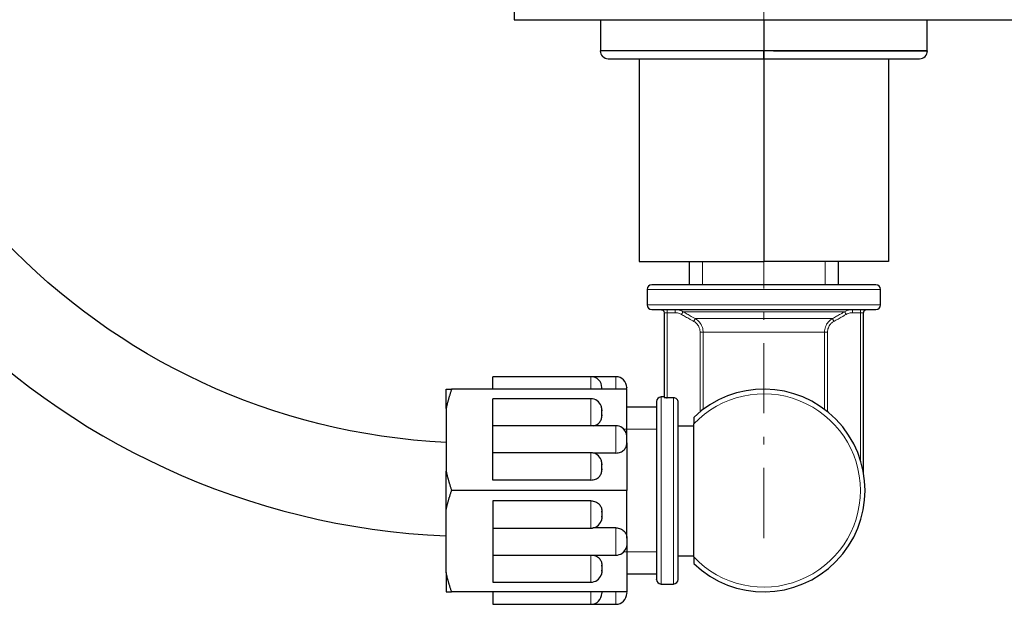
# Model space of a CAD drawing. Header units: millimetres. Extents: x 18 to 610, y -123 to 280.
# Tile 3 of 44: x 94 to 157, y 57 to 94. Entities that reach past the tile are written whole.
import ezdxf

# ---------------------------------------------------------------- set-up
doc = ezdxf.new("R2010")
doc.units = ezdxf.units.MM
doc.linetypes.add('CENTER', pattern=[8, 4.5, -1.5, 0.5, -1.5])
doc.linetypes.add('SOLID', pattern=[0])

# ---------------------------------------------------------------- blocks, each defined once
blk = doc.blocks.new('BlockOfViews_3')
at = {"linetype": 'SOLID', "lineweight": 30}
for p, q in [((125.252, 94.263, 79.944), (157.33, 94.263, 79.944)), ((130.795, 94.263, 31.219), (130.796, 92.263, 31.268)), ((141.291, 94.263, 41.444), (141.291, 92.263, 41.444)), ((151.786, 92.263, 31.268), (151.787, 94.263, 31.219)), ((133.291, 91.763, 35.563), (133.291, 78.763, 35.563)), ((141.291, 91.763, 40.182), (141.291, 78.763, 40.182)), ((149.291, 91.763, 35.563), (149.291, 78.763, 35.563)), ((133.291, 78.763, 35.563), (141.291, 78.763, 40.182)), ((136.491, 78.763, 30.944), (136.491, 77.263, 30.944)), ((149.291, 78.763, 35.563), (141.291, 78.763, 40.182)), ((146.091, 77.263, 30.944), (146.091, 78.763, 30.944)), ((133.791, 76.963, 30.944), (133.791, 75.963, 30.944)), ((148.791, 75.963, 30.944), (148.791, 76.963, 30.944)), ((134.692, 75.663, 31.526), (134.74, 75.658, 31.55)), ((134.74, 75.658, 31.55), (134.819, 75.62, 31.538)), ((134.819, 75.62, 31.538), (134.874, 75.55, 31.529)), ((134.874, 75.55, 31.529), (134.892, 75.463, 31.51)), ((134.891, 75.463, 31.494), (134.891, 70.038, 31.494)), ((147.688, 75.463, 31.526), (147.708, 75.55, 31.529)), ((147.691, 65.199, 31.494), (147.691, 75.463, 31.494)), ((147.708, 75.55, 31.529), (147.763, 75.62, 31.538)), ((147.763, 75.62, 31.538), (147.842, 75.658, 31.55)), ((147.842, 75.658, 31.55), (147.89, 75.663, 31.526)), ((130.191, 71.363, 32.944), (123.891, 71.363, 32.944)), ((131.791, 71.363, 30.942), (130.191, 71.363, 30.942)), ((132.491, 70.563, 34.697), (121.241, 70.563, 34.697)), ((132.491, 67.507, 36.462), (132.491, 70.563, 34.697)), ((130.191, 69.945, 35.417), (123.891, 69.944, 35.352)), ((134.891, 70.063, 30.944), (134.691, 70.063, 30.944)), ((135.491, 70.016, 31.694), (135.091, 70.016, 31.694)), ((135.791, 69.698, 31.694), (135.791, 69.714, 31.694)), ((120.891, 69.318, 35.416), (120.891, 65.308, 37.731)), ((130.891, 69.239, 35.462), (130.891, 69.183, 35.494)), ((130.891, 68.926, 35.643), (130.891, 68.852, 35.685)), ((134.391, 69.413, 30.944), (132.491, 69.412, 31)), ((136.791, 59.798, 35.544), (136.791, 68.328, 35.544)), ((131.791, 68.213, 36.417), (123.891, 68.212, 36.352)), ((136.791, 68.196, 31.694), (135.791, 68.196, 31.694)), ((132.491, 67.12, 36.685), (132.491, 64.063, 38.45)), ((130.191, 66.481, 37.417), (123.891, 66.48, 37.352)), ((131.791, 66.465, 37.064), (130.313, 66.465, 37.064)), ((130.891, 65.775, 37.462), (130.891, 65.719, 37.494)), ((130.891, 65.462, 37.643), (130.891, 65.388, 37.685)), ((130.191, 64.733, 38.064), (123.891, 64.733, 38.064)), ((132.491, 64.063, 38.45), (121.241, 64.063, 38.45)), ((132.491, 61.007, 36.685), (132.491, 64.063, 38.45)), ((130.191, 63.394, 38.064), (123.891, 63.394, 38.064)), ((120.891, 58.808, 35.416), (120.891, 62.818, 37.731)), ((130.891, 62.665, 37.643), (130.891, 62.739, 37.685)), ((130.891, 62.352, 37.462), (130.891, 62.407, 37.494)), ((123.891, 61.647, 37.352), (130.191, 61.646, 37.417)), ((131.791, 61.662, 37.064), (130.313, 61.662, 37.064)), ((132.491, 60.62, 36.462), (132.491, 57.563, 34.697)), ((123.891, 59.915, 36.352), (131.791, 59.914, 36.417)), ((135.791, 59.863, 30.944), (136.791, 59.863, 30.944)), ((130.891, 59.201, 35.643), (130.891, 59.275, 35.685)), ((130.891, 58.888, 35.462), (130.891, 58.943, 35.494)), ((123.891, 58.183, 35.352), (130.191, 58.182, 35.417)), ((132.491, 58.713, 30.944), (134.391, 58.713, 30.944)), ((132.491, 57.563, 34.697), (121.241, 57.563, 34.697)), ((134.691, 58.063, 30.944), (135.491, 58.063, 30.944)), ((123.891, 56.763, 32.944), (130.191, 56.763, 32.944)), ((130.191, 56.763, 30.942), (131.791, 56.763, 30.942))]:
    blk.add_line(p, q, dxfattribs=at)
at = {"linetype": 'SOLID', "lineweight": 9}
for p, q in [((137.352, 78.763, 35.839), (137.352, 77.263, 35.839)), ((145.23, 78.763, 35.839), (145.23, 77.263, 35.839)), ((132.287, 68.002, 36.389), (134.391, 68.002, 36.389)), ((132.287, 60.125, 36.389), (134.391, 60.125, 36.389))]:
    blk.add_line(p, q, dxfattribs=at)
at = {"color": 196, "linetype": 'SOLID', "lineweight": 9}
for p, q in [((135.091, 70.016, 31.694), (135.091, 75.463, 31.694)), ((135.091, 75.463, 31.694), (135.602, 75.463, 31.694)), ((146.98, 75.463, 31.694), (147.491, 75.463, 31.694)), ((147.491, 75.463, 31.694), (147.491, 66.015, 31.694)), ((137.2, 74.22, 31.694), (137.2, 69.114, 31.694)), ((137.395, 69.266, 31.849), (137.395, 74.22, 31.849)), ((145.187, 74.22, 31.849), (145.187, 69.266, 31.849)), ((145.382, 69.114, 31.694), (145.382, 74.22, 31.694))]:
    blk.add_line(p, q, dxfattribs=at)
at = {"color": 6, "linetype": 'CENTER', "lineweight": 9}
blk.add_lwpolyline([(141.291, 61.013), (141.291, 97.613)], dxfattribs=at)
at = {"linetype": 'SOLID', "lineweight": 30, "extrusion": (-3.54633e-09, -3.06925e-09, 1)}
blk.add_arc((122.951, 109.163, 31.961), 48.059, 180.08387, 267.54095, dxfattribs=at)
at = {"linetype": 'SOLID', "lineweight": 30, "extrusion": (-3.71961e-10, -2.41385e-09, -1)}
blk.add_arc((-122.887, 109.099, -31.045), 41.996, 272.72597, 359.99392, dxfattribs=at)
at = {"linetype": 'SOLID', "lineweight": 30, "extrusion": (1, 0, 0)}
for centre, radius, start, end in [((96.763, 79.944, 125.252), 2.5, 90, 180), ((92.263, 40.944, 141.291), 0.5, 90, 180), ((62.645, 37.4, 123.891), 1, 41.53695, 182.77043), ((62.645, 37.4, 130.891), 0.3, 71.81031, 168.18969), ((60.913, 36.4, 123.891), 1, 42.76628, 182.77043), ((60.913, 36.4, 132.491), 0.3, 71.81031, 168.18969), ((59.181, 35.4, 123.891), 1, 42.76628, 182.77044), ((64.063, 30.944, 120.891), 6.9, 139.60486, 160.39514), ((59.181, 35.4, 130.891), 0.3, 71.81031, 168.18969), ((57.763, 32.944, 123.891), 1, 101.53696, 180), ((57.763, 32.944, 130.891), 0.3, 131.81031, 196.875), ((57.763, 30.944, 132.491), 0.3, 146.39349, 197.01848)]:
    blk.add_arc(centre, radius, start, end, dxfattribs=at)
at = {"linetype": 'SOLID', "lineweight": 30, "extrusion": (0, -1, 0)}
for centre, radius, start, end in [((141.291, 30.944, -92.263), 10.5, 90, 180), ((141.291, 30.944, -92.263), 10.5, 93.3971, 178.23529), ((141.291, 30.944, -92.263), 10.5, 0, 90), ((141.291, 30.944, -77.263), 7.2, 0, 180)]:
    blk.add_arc(centre, radius, start, end, dxfattribs=at)
at = {"linetype": 'SOLID', "lineweight": 30}
for centre, radius, start, end in [((131.297, 92.269, 30.944), 0.506, 180.66578, 269.33422), ((151.287, 92.267, 30.944), 0.504, 270.44248, 359.55752), ((134.106, 76.948, 30.944), 0.316, 92.75839, 177.24453), ((148.491, 76.963, 30.944), 0.3, 0.00638, 89.99362), ((134.118, 75.99, 30.944), 0.328, 184.73178, 265.26676), ((148.491, 75.963, 30.944), 0.3, 270.00148, 359.99707), ((147.891, 75.463, 31.494), 0.2, 177.58906, 179.99999), ((147.891, 75.463, 31.494), 0.2, 150.81857, 158.43646), ((147.891, 75.463, 31.494), 0.2, 126.16506, 133.13864), ((147.891, 75.463, 31.494), 0.2, 100.91411, 105.77283), ((147.891, 75.463, 31.494), 0.2, 90, 92.2315), ((130.191, 70.663, 32.944), 0.7, 359.99979, 90.00021), ((131.785, 70.658, 30.944), 0.706, 0.47335, 89.52603), ((141.291, 64.063, 35.244), 6.5, 226.18694, 133.81306), ((130.188, 69.244, 35.321), 0.701, 19.97647, 89.75452), ((134.704, 69.75, 30.944), 0.314, 92.4628, 177.53574), ((131.788, 67.512, 36.321), 0.701, 19.97428, 89.75548), ((130.188, 65.78, 37.321), 0.701, 19.97647, 89.75452), ((130.188, 62.347, 37.417), 0.701, 270.24548, 340.02353), ((131.788, 60.615, 36.417), 0.701, 270.2445, 340.02579), ((130.188, 58.883, 35.417), 0.701, 270.24548, 340.02353), ((134.691, 58.363, 30.944), 0.3, 180.00301, 269.99699), ((135.491, 58.363, 30.944), 0.3, 270.00301, 359.99699), ((130.191, 57.463, 32.944), 0.7, 270.0003, 0.00001), ((131.785, 57.469, 30.942), 0.706, 270.47347, 359.52685)]:
    blk.add_arc(centre, radius, start, end, dxfattribs=at)
at = {"linetype": 'SOLID', "lineweight": 30, "extrusion": (0, 1, 0)}
for centre, radius, start, end in [((-141.291, 30.944, 91.763), 10, 358.65672, 90), ((-141.291, 30.944, 91.763), 10, 90, 181.34328), ((-141.291, 30.944, 92.263), 10.5, 93.3971, 178.23529)]:
    blk.add_arc(centre, radius, start, end, dxfattribs=at)
at = {"linetype": 'SOLID', "lineweight": 30, "extrusion": (-1, 0, -1.22461e-16)}
blk.add_arc((-92.263, 40.944, -141.291), 0.5, 0, 90, dxfattribs=at)
at = {"color": 196, "linetype": 'SOLID', "lineweight": 9, "extrusion": (-2.61361e-16, 1, 0)}
blk.add_arc((-141.291, 30.944, 76.963), 7.5, 0, 180, dxfattribs=at)
at = {"color": 196, "linetype": 'SOLID', "lineweight": 9, "extrusion": (2.61361e-16, -1, 0)}
blk.add_arc((141.291, 30.944, -75.963), 7.5, 0, 180, dxfattribs=at)
at = {"linetype": 'SOLID', "lineweight": 30, "extrusion": (-4.44089e-16, 1, 0)}
blk.add_arc((-141.291, 30.944, 75.663), 7.2, 0, 180, dxfattribs=at)
at = {"linetype": 'SOLID', "lineweight": 30, "extrusion": (0, 0, -1)}
for start, end in [(90, 92.48161), (101.52116, 105.78361), (126.06937, 132.88817), (150.80001, 157.92478), (178.85981, 179.99999)]:
    blk.add_arc((-134.691, 75.463, -31.494), 0.2, start, end, dxfattribs=at)
at = {"color": 196, "linetype": 'SOLID', "lineweight": 9, "extrusion": (1.53134e-16, 1, 0)}
blk.add_arc((-135.091, 31.494, 75.463), 0.2, 0, 90, dxfattribs=at)
at = {"color": 196, "linetype": 'SOLID', "lineweight": 9, "extrusion": (-1, 0, 0)}
for centre, radius, start, end in [((-75.463, 31.894, -135.091), 0.2, 180, 270), ((-75.463, 31.894, -135.602), 0.2, 180, 270), ((-75.463, 31.894, -146.98), 0.2, 180, 270), ((-75.463, 31.894, -147.491), 0.2, 180, 270), ((-70.363, 30.944, -131.791), 1, 101.53696, 180.14348), ((-62.645, 37.4, -130.191), 1, 0.93751, 138.46305), ((-60.913, 36.4, -131.791), 1, 0.93751, 138.46305), ((-59.181, 35.4, -130.191), 1, 0.93751, 137.10513), ((-57.763, 32.944, -130.191), 1, 0, 78.46304)]:
    blk.add_arc(centre, radius, start, end, dxfattribs=at)
at = {"color": 196, "linetype": 'SOLID', "lineweight": 9, "extrusion": (-0.869436, 0.494046, 0)}
blk.add_arc((-132.711, 31.894, -81.021), 0.2, 185.07664, 270, dxfattribs=at)
at = {"color": 196, "linetype": 'SOLID', "lineweight": 9, "extrusion": (-3.37201e-16, 1, -5.30734e-32)}
blk.add_arc((-141.291, 30.944, 75.529), 5.268, 10.19369, 169.80631, dxfattribs=at)
at = {"color": 196, "linetype": 'SOLID', "lineweight": 9, "extrusion": (-0.869436, -0.494046, 1.097e-15)}
blk.add_arc((6.897, 31.894, -164.666), 0.2, 185.07664, 270, dxfattribs=at)
at = {"color": 196, "linetype": 'SOLID', "lineweight": 9, "extrusion": (-1.53134e-16, 1, 0)}
blk.add_arc((-147.491, 31.494, 75.463), 0.2, 90, 180, dxfattribs=at)
at = {"color": 196, "linetype": 'SOLID', "lineweight": 9, "extrusion": (-0.87068, 0.49185, 0)}
blk.add_arc((-132.505, 31.894, -82.254), 0.2, 185.92698, 270, dxfattribs=at)
at = {"color": 196, "linetype": 'SOLID', "lineweight": 9, "extrusion": (4.44089e-16, -1, 0)}
blk.add_arc((141.291, 30.944, -75.086), 4.5, 11.91859, 168.08141, dxfattribs=at)
at = {"color": 196, "linetype": 'SOLID', "lineweight": 9, "extrusion": (-0.87068, -0.49185, -1.09213e-15)}
blk.add_arc((6.483, 31.894, -163.784), 0.2, 185.92698, 270, dxfattribs=at)
at = {"color": 196, "linetype": 'SOLID', "lineweight": 9, "extrusion": (0, 1, 0)}
blk.add_arc((-137.2, 31.894, 74.22), 0.2, 193.07289, 270, dxfattribs=at)
at = {"color": 196, "linetype": 'SOLID', "lineweight": 9, "extrusion": (-4.44089e-16, 1, 0)}
blk.add_arc((-141.291, 30.944, 74.22), 4, 13.07289, 166.92711, dxfattribs=at)
at = {"color": 196, "linetype": 'SOLID', "lineweight": 9, "extrusion": (4.55905e-15, -1, 0)}
blk.add_arc((145.382, 31.894, -74.22), 0.2, 193.07289, 270, dxfattribs=at)
at = {"linetype": 'SOLID', "lineweight": 30, "extrusion": (-1, 0, 0)}
for centre, radius, start, end in [((-70.363, 32.944, -123.891), 1, 101.53696, 180), ((-64.063, 30.944, -120.891), 6.9, 139.60486, 160.39514), ((-70.363, 32.944, -130.891), 0.3, 131.81031, 196.875), ((-70.363, 30.944, -132.491), 0.3, 146.39349, 197.01848), ((-68.945, 35.4, -123.891), 1, 42.76628, 182.77044), ((-64.063, 30.944, -135.791), 5.7, 358.5, 172.43916), ((-68.945, 35.4, -130.891), 0.3, 71.81031, 168.18969), ((-67.213, 36.4, -123.891), 1, 42.76628, 182.77043), ((-67.213, 36.4, -132.491), 0.3, 71.81031, 168.18969), ((-65.481, 37.4, -123.891), 1, 41.53695, 182.77043), ((-65.481, 37.4, -130.891), 0.3, 71.81031, 168.18969), ((-64.063, 30.944, -120.891), 6.9, 79.60486, 100.39514)]:
    blk.add_arc(centre, radius, start, end, dxfattribs=at)
at = {"color": 196, "linetype": 'SOLID', "lineweight": 9, "extrusion": (1, 0, 0)}
for centre, start, end in [((70.363, 32.944, 130.191), 0, 78.46304), ((68.945, 35.4, 130.191), 0.93751, 137.10513), ((67.213, 36.4, 131.791), 0.93751, 138.46305), ((65.481, 37.4, 130.191), 0.93751, 138.46305), ((57.763, 30.944, 131.791), 101.53696, 180.14348)]:
    blk.add_arc(centre, 1, start, end, dxfattribs=at)
at = {"color": 196, "linetype": 'SOLID', "lineweight": 9, "extrusion": (0, 0, -1)}
blk.add_arc((-141.291, 64.063, -35.544), 6.2, 43.46402, 316.53598, dxfattribs=at)
at = {"linetype": 'SOLID', "lineweight": 30, "extrusion": (1, 1.36643e-15, 0)}
for start, end in [(358.47458, 180), (180, 181.52542)]:
    blk.add_arc((64.063, 30.944, 134.391), 5.7, start, end, dxfattribs=at)
at = {"color": 196, "linetype": 'SOLID', "lineweight": 9, "extrusion": (-1, -1.4803e-16, 0)}
blk.add_arc((-64.063, 30.944, -134.691), 6, 0, 180, dxfattribs=at)
at = {"color": 196, "linetype": 'SOLID', "lineweight": 9, "extrusion": (1, 1.4803e-16, 0)}
blk.add_arc((64.063, 30.944, 135.491), 6, 7.18076, 180, dxfattribs=at)
at = {"color": 196, "linetype": 'SOLID', "lineweight": 9}
for points, knots in [([(136.106, 75.529, 31.877), (136.087, 75.541, 31.878), (136.067, 75.551, 31.878), (136.014, 75.577, 31.88), (135.981, 75.591, 31.881), (135.892, 75.623, 31.885), (135.836, 75.638, 31.887), (135.721, 75.658, 31.891), (135.661, 75.663, 31.893), (135.602, 75.663, 31.894)], [0, 0, 0, 0, 0.0542814, 0.0542814, 0.1411317, 0.1411317, 0.2800922, 0.2800922, 0.4233952, 0.4233952, 0.4233952, 0.4233952]), ([(135.602, 75.463, 31.694), (135.649, 75.463, 31.694), (135.698, 75.459, 31.694), (135.791, 75.443, 31.694), (135.835, 75.431, 31.694), (135.907, 75.405, 31.694), (135.933, 75.394, 31.694), (135.976, 75.374, 31.694), (135.992, 75.365, 31.694), (136.008, 75.356, 31.694)], [-0.4233952, -0.4233952, -0.4233952, -0.4233952, -0.2800922, -0.2800922, -0.1411317, -0.1411317, -0.0542814, -0.0542814, 0, 0, 0, 0]), ([(136.008, 75.356, 31.694), (136.096, 75.306, 31.694), (136.184, 75.256, 31.694), (136.358, 75.157, 31.694), (136.444, 75.109, 31.694), (136.583, 75.03, 31.694), (136.636, 75, 31.694), (136.723, 74.951, 31.694), (136.757, 74.932, 31.694), (136.79, 74.913, 31.694)], [0, 0, 0, 0, 0.3043719, 0.3043719, 0.5995205, 0.5995205, 0.7839883, 0.7839883, 0.8992807, 0.8992807, 0.8992807, 0.8992807]), ([(136.888, 75.086, 31.874), (136.854, 75.105, 31.874), (136.821, 75.124, 31.874), (136.734, 75.173, 31.874), (136.681, 75.203, 31.875), (136.542, 75.282, 31.875), (136.456, 75.331, 31.876), (136.282, 75.429, 31.876), (136.194, 75.479, 31.876), (136.106, 75.529, 31.877)], [-0.8992807, -0.8992807, -0.8992807, -0.8992807, -0.7839883, -0.7839883, -0.5995205, -0.5995205, -0.3043719, -0.3043719, 0, 0, 0, 0]), ([(146.476, 75.529, 31.877), (146.442, 75.51, 31.877), (146.409, 75.491, 31.877), (146.322, 75.442, 31.876), (146.269, 75.412, 31.876), (146.13, 75.333, 31.876), (146.044, 75.284, 31.875), (145.87, 75.186, 31.875), (145.782, 75.136, 31.874), (145.694, 75.086, 31.874)], [-0.8992807, -0.8992807, -0.8992807, -0.8992807, -0.7839883, -0.7839883, -0.5995205, -0.5995205, -0.3043719, -0.3043719, 0, 0, 0, 0]), ([(145.792, 74.913, 31.694), (145.88, 74.963, 31.694), (145.968, 75.013, 31.694), (146.142, 75.111, 31.694), (146.228, 75.16, 31.694), (146.367, 75.239, 31.694), (146.42, 75.269, 31.694), (146.507, 75.318, 31.694), (146.541, 75.337, 31.694), (146.574, 75.356, 31.694)], [0, 0, 0, 0, 0.3043719, 0.3043719, 0.5995205, 0.5995205, 0.7839883, 0.7839883, 0.8992807, 0.8992807, 0.8992807, 0.8992807]), ([(146.98, 75.663, 31.894), (146.958, 75.663, 31.894), (146.935, 75.663, 31.893), (146.877, 75.659, 31.891), (146.841, 75.654, 31.89), (146.748, 75.638, 31.887), (146.692, 75.624, 31.885), (146.582, 75.584, 31.881), (146.527, 75.559, 31.879), (146.476, 75.529, 31.877)], [0, 0, 0, 0, 0.0542814, 0.0542814, 0.1411317, 0.1411317, 0.2800922, 0.2800922, 0.4233952, 0.4233952, 0.4233952, 0.4233952]), ([(146.574, 75.356, 31.694), (146.616, 75.38, 31.694), (146.659, 75.4, 31.694), (146.748, 75.432, 31.694), (146.793, 75.443, 31.694), (146.868, 75.456, 31.694), (146.897, 75.46, 31.694), (146.944, 75.463, 31.694), (146.962, 75.463, 31.694), (146.98, 75.463, 31.694)], [-0.4233952, -0.4233952, -0.4233952, -0.4233952, -0.2800922, -0.2800922, -0.1411317, -0.1411317, -0.0542814, -0.0542814, 0, 0, 0, 0]), ([(136.79, 74.913, 31.694), (136.873, 74.866, 31.694), (136.948, 74.805, 31.694), (137.069, 74.663, 31.694), (137.117, 74.582, 31.694), (137.17, 74.442, 31.694), (137.184, 74.385, 31.694), (137.197, 74.292, 31.694), (137.2, 74.256, 31.694), (137.2, 74.22, 31.694)], [-0.8392301, -0.8392301, -0.8392301, -0.8392301, -0.555183, -0.555183, -0.2797434, -0.2797434, -0.1075936, -0.1075936, 0, 0, 0, 0]), ([(137.395, 74.22, 31.849), (137.395, 74.265, 31.849), (137.391, 74.31, 31.849), (137.375, 74.426, 31.85), (137.358, 74.497, 31.851), (137.292, 74.672, 31.855), (137.233, 74.773, 31.858), (137.083, 74.951, 31.865), (136.99, 75.028, 31.869), (136.888, 75.086, 31.874)], [0, 0, 0, 0, 0.1075936, 0.1075936, 0.2797434, 0.2797434, 0.555183, 0.555183, 0.8392301, 0.8392301, 0.8392301, 0.8392301]), ([(145.694, 75.086, 31.874), (145.655, 75.064, 31.872), (145.618, 75.039, 31.87), (145.525, 74.969, 31.866), (145.472, 74.919, 31.864), (145.351, 74.777, 31.858), (145.291, 74.676, 31.855), (145.209, 74.458, 31.85), (145.187, 74.338, 31.849), (145.187, 74.22, 31.849)], [0, 0, 0, 0, 0.1075862, 0.1075862, 0.2797241, 0.2797241, 0.5551447, 0.5551447, 0.8391722, 0.8391722, 0.8391722, 0.8391722]), ([(145.382, 74.22, 31.694), (145.382, 74.315, 31.694), (145.4, 74.41, 31.694), (145.466, 74.585, 31.694), (145.515, 74.665, 31.694), (145.612, 74.779, 31.694), (145.655, 74.819, 31.694), (145.73, 74.875, 31.694), (145.761, 74.895, 31.694), (145.792, 74.913, 31.694)], [-0.8391722, -0.8391722, -0.8391722, -0.8391722, -0.5551447, -0.5551447, -0.2797241, -0.2797241, -0.1075862, -0.1075862, 0, 0, 0, 0])]:
    blk.add_open_spline(points, degree=3, knots=knots, dxfattribs=at)
at = {"linetype": 'SOLID', "lineweight": 30}
for points in [[(137.136, 74.887, 30.027), (137.138, 74.885, 30.027), (137.14, 74.883, 30.027), (137.141, 74.881, 30.027)], [(137.141, 74.881, 30.027), (137.141, 74.881, 30.027), (137.142, 74.881, 30.027), (137.142, 74.881, 30.027)]]:
    blk.add_open_spline(points, degree=3, dxfattribs=at)
for points, weights in [([(120.891, 70.563, 33.26), (121.024, 70.563, 33.948), (121.241, 70.563, 34.697)], [1, 1.01542290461, 1.0208149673]), ([(121.241, 70.563, 34.697), (121.024, 69.915, 35.072), (120.891, 69.318, 35.416)], [1.0208149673, 1.01542290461, 1]), ([(120.891, 65.308, 37.731), (121.024, 64.712, 38.076), (121.241, 64.063, 38.45)], [1, 1.01542290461, 1.0208149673]), ([(120.891, 62.818, 37.731), (121.024, 63.415, 38.076), (121.241, 64.063, 38.45)], [1, 1.01542290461, 1.0208149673]), ([(121.241, 57.563, 34.697), (121.024, 58.212, 35.072), (120.891, 58.808, 35.416)], [1.0208149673, 1.01542290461, 1]), ([(120.891, 57.563, 33.26), (121.024, 57.563, 33.948), (121.241, 57.563, 34.697)], [1, 1.01542290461, 1.0208149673])]:
    blk.add_rational_spline(points, weights, degree=2, dxfattribs=at)
for points, knots in [([(134.891, 70.038, 31.494), (134.891, 70.036, 31.52), (134.896, 70.033, 31.546), (134.916, 70.028, 31.596), (134.932, 70.025, 31.618), (134.967, 70.021, 31.654), (134.99, 70.02, 31.669), (135.039, 70.017, 31.689), (135.066, 70.016, 31.694), (135.091, 70.016, 31.694)], [-0.9062347, -0.9062347, -0.9062347, -0.9062347, -0.8304652, -0.8304652, -0.7546956, -0.7546956, -0.6793595, -0.6793595, -0.6040235, -0.6040235, -0.6040235, -0.6040235]), ([(135.791, 69.714, 31.694), (135.791, 69.751, 31.694), (135.782, 69.795, 31.694), (135.754, 69.864, 31.694), (135.729, 69.902, 31.694), (135.677, 69.954, 31.694), (135.64, 69.979, 31.694), (135.571, 70.008, 31.694), (135.528, 70.016, 31.694), (135.491, 70.016, 31.694)], [-0.4461547, -0.4461547, -0.4461547, -0.4461547, -0.3338203, -0.3338203, -0.2220152, -0.2220152, -0.1107839, -0.1107839, 0, 0, 0, 0]), ([(130.891, 69.239, 35.462), (130.891, 69.249, 35.456), (130.891, 69.259, 35.45), (130.888, 69.345, 35.4), (130.873, 69.42, 35.357), (130.842, 69.496, 35.313), (130.838, 69.506, 35.308), (130.833, 69.515, 35.302)], [-4.9817117, -4.9817117, -4.9817117, -4.9817117, -4.9497073, -4.9497073, -4.7062867, -4.7062867, -4.6716641, -4.6716641, -4.6716641, -4.6716641]), ([(130.349, 68.213, 36.054), (130.396, 68.222, 36.049), (130.441, 68.237, 36.041), (130.525, 68.27, 36.021), (130.57, 68.294, 36.008), (130.652, 68.349, 35.976), (130.689, 68.38, 35.958), (130.746, 68.439, 35.924), (130.771, 68.47, 35.906), (130.815, 68.536, 35.868), (130.832, 68.571, 35.847), (130.873, 68.671, 35.79), (130.888, 68.746, 35.747), (130.891, 68.832, 35.697), (130.891, 68.842, 35.691), (130.891, 68.852, 35.685)], [-1.1481497, -1.1481497, -1.1481497, -1.1481497, -1.015145, -1.015145, -0.8717609, -0.8717609, -0.7283768, -0.7283768, -0.607609, -0.607609, -0.4868412, -0.4868412, -0.2434206, -0.2434206, -0.2114162, -0.2114162, -0.2114162, -0.2114162]), ([(136.791, 68.754, 35.244), (136.791, 68.754, 35.278), (136.791, 68.744, 35.316), (136.791, 68.712, 35.381), (136.791, 68.681, 35.417), (136.791, 68.613, 35.473), (136.791, 68.561, 35.499), (136.791, 68.458, 35.534), (136.791, 68.388, 35.544), (136.791, 68.328, 35.544)], [2.2020352, 2.2020352, 2.2020352, 2.2020352, 2.3012634, 2.3012634, 2.4193213, 2.4193213, 2.5655716, 2.5655716, 2.7440395, 2.7440395, 2.7440395, 2.7440395]), ([(132.491, 67.507, 36.462), (132.491, 67.517, 36.456), (132.491, 67.527, 36.45), (132.488, 67.613, 36.4), (132.473, 67.688, 36.357), (132.442, 67.764, 36.313), (132.438, 67.774, 36.308), (132.433, 67.783, 36.302)], [-2.385148, -2.385148, -2.385148, -2.385148, -2.3531434, -2.3531434, -2.1097227, -2.1097227, -2.0751004, -2.0751004, -2.0751004, -2.0751004]), ([(131.791, 66.465, 37.064), (131.838, 66.465, 37.064), (131.89, 66.469, 37.061), (131.99, 66.489, 37.05), (132.039, 66.503, 37.041), (132.125, 66.538, 37.021), (132.17, 66.562, 37.008), (132.252, 66.616, 36.976), (132.289, 66.648, 36.958), (132.346, 66.707, 36.924), (132.371, 66.738, 36.906), (132.415, 66.804, 36.868), (132.432, 66.839, 36.847), (132.473, 66.938, 36.79), (132.488, 67.014, 36.747), (132.491, 67.1, 36.697), (132.491, 67.11, 36.691), (132.491, 67.12, 36.685)], [-3.894846, -3.894846, -3.894846, -3.894846, -3.753277, -3.753277, -3.611709, -3.611709, -3.468325, -3.468325, -3.324941, -3.324941, -3.204173, -3.204173, -3.083405, -3.083405, -2.839985, -2.839985, -2.80798, -2.80798, -2.80798, -2.80798]), ([(130.891, 65.775, 37.462), (130.891, 65.785, 37.456), (130.891, 65.795, 37.45), (130.888, 65.881, 37.4), (130.873, 65.956, 37.357), (130.842, 66.032, 37.313), (130.838, 66.042, 37.308), (130.833, 66.051, 37.302)], [-4.9817118, -4.9817118, -4.9817118, -4.9817118, -4.9497073, -4.9497073, -4.7062867, -4.7062867, -4.6716642, -4.6716642, -4.6716642, -4.6716642]), ([(130.191, 64.733, 38.064), (130.238, 64.733, 38.064), (130.29, 64.737, 38.061), (130.39, 64.757, 38.05), (130.439, 64.771, 38.041), (130.525, 64.806, 38.021), (130.57, 64.829, 38.008), (130.652, 64.884, 37.976), (130.689, 64.916, 37.958), (130.746, 64.975, 37.924), (130.771, 65.006, 37.906), (130.815, 65.072, 37.868), (130.832, 65.107, 37.847), (130.873, 65.206, 37.79), (130.888, 65.281, 37.747), (130.891, 65.368, 37.697), (130.891, 65.378, 37.691), (130.891, 65.388, 37.685)], [-1.298282, -1.298282, -1.298282, -1.298282, -1.156714, -1.156714, -1.015145, -1.015145, -0.871761, -0.871761, -0.728377, -0.728377, -0.607609, -0.607609, -0.486841, -0.486841, -0.243421, -0.243421, -0.211416, -0.211416, -0.211416, -0.211416]), ([(130.191, 63.394, 38.064), (130.238, 63.394, 38.064), (130.29, 63.39, 38.061), (130.39, 63.37, 38.05), (130.439, 63.355, 38.041), (130.525, 63.321, 38.021), (130.57, 63.297, 38.008), (130.652, 63.242, 37.976), (130.689, 63.211, 37.958), (130.746, 63.152, 37.924), (130.771, 63.121, 37.906), (130.815, 63.055, 37.868), (130.832, 63.02, 37.847), (130.873, 62.92, 37.79), (130.888, 62.845, 37.747), (130.891, 62.759, 37.697), (130.891, 62.749, 37.691), (130.891, 62.739, 37.685)], [-1.298282, -1.298282, -1.298282, -1.298282, -1.156714, -1.156714, -1.015145, -1.015145, -0.871761, -0.871761, -0.728377, -0.728377, -0.607609, -0.607609, -0.486841, -0.486841, -0.243421, -0.243421, -0.211416, -0.211416, -0.211416, -0.211416]), ([(130.891, 62.352, 37.462), (130.891, 62.342, 37.456), (130.891, 62.332, 37.45), (130.888, 62.246, 37.4), (130.873, 62.171, 37.357), (130.842, 62.095, 37.313), (130.838, 62.085, 37.308), (130.833, 62.076, 37.302)], [-4.9817118, -4.9817118, -4.9817118, -4.9817118, -4.9497073, -4.9497073, -4.7062867, -4.7062867, -4.6716642, -4.6716642, -4.6716642, -4.6716642]), ([(131.791, 61.662, 37.064), (131.838, 61.662, 37.064), (131.89, 61.657, 37.061), (131.99, 61.638, 37.05), (132.039, 61.623, 37.041), (132.125, 61.589, 37.021), (132.17, 61.565, 37.008), (132.252, 61.51, 36.976), (132.289, 61.479, 36.958), (132.346, 61.42, 36.924), (132.371, 61.389, 36.906), (132.415, 61.322, 36.868), (132.432, 61.288, 36.847), (132.473, 61.188, 36.79), (132.488, 61.113, 36.747), (132.491, 61.027, 36.697), (132.491, 61.017, 36.691), (132.491, 61.007, 36.685)], [-3.894846, -3.894846, -3.894846, -3.894846, -3.753277, -3.753277, -3.611709, -3.611709, -3.468325, -3.468325, -3.324941, -3.324941, -3.204173, -3.204173, -3.083405, -3.083405, -2.839985, -2.839985, -2.80798, -2.80798, -2.80798, -2.80798]), ([(132.491, 60.62, 36.462), (132.491, 60.61, 36.456), (132.491, 60.6, 36.45), (132.488, 60.514, 36.4), (132.473, 60.438, 36.357), (132.442, 60.363, 36.313), (132.438, 60.353, 36.308), (132.433, 60.343, 36.302)], [-2.385148, -2.385148, -2.385148, -2.385148, -2.3531434, -2.3531434, -2.1097227, -2.1097227, -2.0751004, -2.0751004, -2.0751004, -2.0751004]), ([(130.349, 59.914, 36.054), (130.396, 59.904, 36.049), (130.441, 59.89, 36.041), (130.525, 59.857, 36.021), (130.57, 59.833, 36.008), (130.652, 59.778, 35.976), (130.689, 59.747, 35.958), (130.746, 59.688, 35.924), (130.771, 59.657, 35.906), (130.815, 59.59, 35.868), (130.832, 59.555, 35.847), (130.873, 59.456, 35.79), (130.888, 59.381, 35.747), (130.891, 59.295, 35.697), (130.891, 59.285, 35.691), (130.891, 59.275, 35.685)], [-1.1481497, -1.1481497, -1.1481497, -1.1481497, -1.015145, -1.015145, -0.8717609, -0.8717609, -0.7283768, -0.7283768, -0.607609, -0.607609, -0.4868412, -0.4868412, -0.2434206, -0.2434206, -0.2114162, -0.2114162, -0.2114162, -0.2114162]), ([(136.791, 59.798, 35.544), (136.791, 59.739, 35.544), (136.791, 59.668, 35.534), (136.791, 59.566, 35.499), (136.791, 59.514, 35.473), (136.791, 59.446, 35.417), (136.791, 59.415, 35.381), (136.791, 59.383, 35.316), (136.791, 59.373, 35.278), (136.791, 59.373, 35.244)], [1.6600309, 1.6600309, 1.6600309, 1.6600309, 1.8384988, 1.8384988, 1.9847491, 1.9847491, 2.102807, 2.102807, 2.2020352, 2.2020352, 2.2020352, 2.2020352]), ([(130.891, 58.888, 35.462), (130.891, 58.878, 35.456), (130.891, 58.868, 35.45), (130.888, 58.781, 35.4), (130.873, 58.706, 35.357), (130.842, 58.631, 35.313), (130.838, 58.621, 35.308), (130.833, 58.611, 35.302)], [-4.9817117, -4.9817117, -4.9817117, -4.9817117, -4.9497073, -4.9497073, -4.7062867, -4.7062867, -4.6716641, -4.6716641, -4.6716641, -4.6716641])]:
    blk.add_open_spline(points, degree=3, knots=knots, dxfattribs=at)

msp = doc.modelspace()

# ---------------------------------------------------------------- block references
msp.add_blockref('BlockOfViews_3', (0, 0))

doc.saveas('drawing.dxf')
